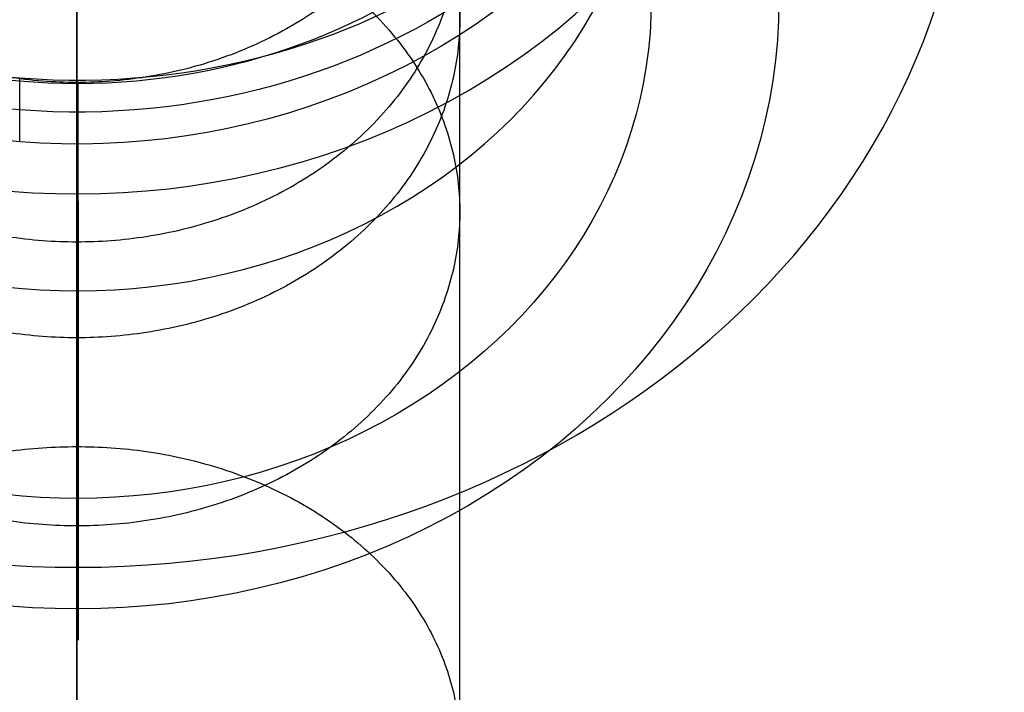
# Model space of a CAD drawing. Header units: millimetres. Extents: x -295 to 297, y -223 to 334.
# Tile 22 of 34: x -0.45 to 7.27, y 164.98 to 170.25. Entities that reach past the tile are written whole.
import ezdxf

# ---------------------------------------------------------------- set-up
doc = ezdxf.new("R2010")
doc.units = ezdxf.units.MM
doc.layers.add('Default', color=178, linetype='Continuous', true_color=0x000000)

msp = doc.modelspace()

# ---------------------------------------------------------------- linework, layer by layer
at = {"layer": 'Default'}
for p, q in [((-0.447991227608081, 169.2910178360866, -101.9047904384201), (-0.4479912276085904, 169.7917295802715, -102.7720486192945)), ((0.0071800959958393, 169.7487153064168, -101.6405386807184), (0.0087756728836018, 168.8826910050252, -102.1405380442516)), ((0.0071800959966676, 169.748715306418, -101.6405386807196), (0.0071800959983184, 166.4987153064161, -96.01137355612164)), ((0.0071800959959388, 166.4987153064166, -96.01137355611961), (0.0087756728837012, 165.632691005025, -96.51137291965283))]:
    msp.add_line(p, q, dxfattribs=at)
for centre, radius, start, end in [((0.0046097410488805, 224.0026614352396, -234.9999999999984), 100.9999999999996, 300.0000000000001, 246.374193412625), ((0.0046097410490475, 224.0026614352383, -234.9999999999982), 88.99999999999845, 300.0000000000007, 252.831758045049)]:
    msp.add_arc(centre, radius, start, end, dxfattribs=at)
at = {"layer": 'Default', "extrusion": (-1, 8.480038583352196e-16, -2.475404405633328e-16)}
msp.add_arc((-224.311742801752, -187.1464859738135), 100, 239.9999999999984, 329.9999999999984, dxfattribs=at)
at = {"layer": 'Default', "extrusion": (-1, -5.684341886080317e-14, 0)}
for radius, start in [(100, 239.9999999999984), (96.00000000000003, 239.9999999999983)]:
    msp.add_arc((-224.311742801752, -187.1464859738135), radius, start, 329.9999999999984, dxfattribs=at)
at = {"layer": 'Default', "extrusion": (1, -7.860520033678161e-16, 2.512589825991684e-16)}
msp.add_arc((224.311742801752, -187.1464859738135), 95.99999999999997, 210.0000000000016, 300.0000000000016, dxfattribs=at)
at = {"layer": 'Default', "extrusion": (5.618356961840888e-16, 0.5000000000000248, -0.8660254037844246)}
msp.add_arc((-7.702e-13, 100.6864246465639, 274.2294824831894), 100, 270, 0, dxfattribs=at)
at = {"layer": 'Default', "extrusion": (5.882255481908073e-16, 0.5000000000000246, -0.8660254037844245)}
msp.add_arc((-7.583e-13, 100.6864246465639, 274.2294824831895), 96.00000000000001, 270, 0, dxfattribs=at)
at = {"layer": 'Default', "extrusion": (6.662473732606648e-16, 0.5000000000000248, -0.8660254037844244)}
msp.add_arc((-7.233e-13, 100.6864246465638, 274.2294824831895), 95.99999999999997, 180, 270, dxfattribs=at)
at = {"layer": 'Default', "extrusion": (6.108676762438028e-16, 0.5000000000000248, -0.8660254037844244)}
msp.add_arc((-7.482e-13, 100.6864246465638, 274.2294824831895), 100, 180, 270, dxfattribs=at)
at = {"layer": 'Default', "extrusion": (-5.134781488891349e-16, -0.5000000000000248, 0.8660254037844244)}
for centre, radius, start, end in [((9.49e-13, 100.6864246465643, -189.6205839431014), 53.25295967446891, 174.9089331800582, 354.9089331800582), ((1.2981e-12, 100.6864246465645, -173.8990696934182), 5.048414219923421, 174.9089331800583, 354.9089331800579)]:
    msp.add_arc(centre, radius, start, end, dxfattribs=at)
at = {"layer": 'Default', "extrusion": (4.996003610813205e-16, 0.5000000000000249, -0.8660254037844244)}
msp.add_arc((-9.545e-13, 100.6864246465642, 188.7824435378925), 53.79841421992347, 185.0910668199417, 5.091066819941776, dxfattribs=at)
at = {"layer": 'Default', "extrusion": (1.503797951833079e-15, 0.5000000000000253, -0.866025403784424)}
msp.add_arc((-1.2309e-12, 100.6864246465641, 187.663034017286), 41.50000000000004, 270, 359.9999999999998, dxfattribs=at)
at = {"layer": 'Default', "extrusion": (-7.395399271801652e-17, 0.5000000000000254, -0.866025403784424)}
msp.add_arc((-1.0206e-12, 100.6864246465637, 187.6630340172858), 41.50000000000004, 180.0000000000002, 269.9999999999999, dxfattribs=at)
at = {"layer": 'Default', "extrusion": (-2.557953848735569e-13, -0.5000000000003, 0.8660254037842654)}
msp.add_arc((-9.15085e-11, 100.6864246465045, -185.934303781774), 41.50000000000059, 180.0000000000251, 2.51134e-11, dxfattribs=at)
at = {"layer": 'Default', "extrusion": (6.416350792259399e-16, 0.5000000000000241, -0.8660254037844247)}
msp.add_arc((-5.932e-13, 100.6864246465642, 184.2055735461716), 41.4999999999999, 180, 0, dxfattribs=at)
at = {"layer": 'Default', "extrusion": (-5.258016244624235e-13, 0.4999999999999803, -0.86602540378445)}
msp.add_arc((-1.83476e-10, 100.6864246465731, 173.3983579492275), 5.048414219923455, 185.0910668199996, 5.091066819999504, dxfattribs=at)
at = {"layer": 'Default', "extrusion": (5.134781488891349e-16, 0.5000000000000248, -0.8660254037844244)}
msp.add_arc((-1.049e-13, 100.6864246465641, 172.8976462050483), 5.048414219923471, 185.0910668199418, 5.091066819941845, dxfattribs=at)
at = {"layer": 'Default', "extrusion": (-6.615801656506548e-16, -0.5000000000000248, 0.8660254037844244)}
msp.add_arc((6.788e-13, 100.6864246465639, -172.8976462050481), 5.499999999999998, 180.0914198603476, 0.091419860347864, dxfattribs=at)
at = {"layer": 'Default', "extrusion": (-6.616885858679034e-16, -0.5000000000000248, 0.8660254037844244)}
msp.add_arc((6.787e-13, 100.6864246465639, -172.8976462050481), 4.499999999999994, 180.0914198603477, 0.0914198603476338, dxfattribs=at)
at = {"layer": 'Default', "extrusion": (-8.526512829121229e-14, -0.499999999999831, 0.8660254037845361)}
msp.add_arc((-2.79857e-11, 100.686424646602, -169.6476462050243), 7.000000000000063, 180.0914198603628, 0.0914198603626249, dxfattribs=at)
at = {"layer": 'Default', "extrusion": (1.278976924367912e-13, -0.5000000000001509, 0.8660254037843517)}
msp.add_arc((4.57365e-11, 100.6864246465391, -169.6476462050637), 4.500000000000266, 180.0914198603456, 0.0914198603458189, dxfattribs=at)
at = {"layer": 'Default', "extrusion": (7.221870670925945e-16, 0.5000000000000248, -0.8660254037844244)}
msp.add_arc((-7.619e-13, 100.6864246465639, 166.3976462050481), 5.5, 179.908580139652, 359.9085801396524, dxfattribs=at)
at = {"layer": 'Default', "extrusion": (6.614717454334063e-16, 0.5000000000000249, -0.8660254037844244)}
msp.add_arc((-7.826e-13, 100.6864246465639, 166.3976462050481), 4.499999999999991, 179.9085801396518, 359.9085801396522, dxfattribs=at)
at = {"layer": 'Default', "extrusion": (-0.9999987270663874, -0.001381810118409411, -0.0007977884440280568)}
msp.add_arc((-169.6571320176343, -97.94069991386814, -0.1606529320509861), 4.270833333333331, 280.4497504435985, 19.55031271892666, dxfattribs=at)
at = {"layer": 'Default'}
for points, knots in [([(-40.07163354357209, 132.3844606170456, -234.9999996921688), (-42.87612918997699, 133.61122372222, -234.9999982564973), (-48.36051156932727, 136.3170448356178, -234.9999954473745), (-56.16565885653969, 141.1003341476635, -234.9999914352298), (-63.50172867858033, 146.5759405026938, -234.9999876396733), (-68.04798558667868, 150.6663509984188, -234.9999852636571), (-72.3094302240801, 154.8706409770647, -234.9999830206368), (-76.2849570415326, 159.1534243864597, -234.9999809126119), (-81.65324884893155, 166.0590518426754, -234.999978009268), (-86.39883117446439, 173.4065459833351, -234.9999753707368), (-89.12860608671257, 178.5733039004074, -234.9999737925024), (-90.96156632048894, 182.4454595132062, -234.9999727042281), (-92.07365056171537, 184.9242080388, -234.9999720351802), (-94.09304536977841, 189.9654728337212, -234.9999707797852), (-95.3748874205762, 193.834185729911, -234.9999699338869), (-96.82647213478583, 198.8979986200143, -234.9999689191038), (-98.04290479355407, 203.849306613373, -234.9999680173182), (-98.87803372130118, 208.8789907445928, -234.9999672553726), (-99.80254241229, 216.1614928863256, -234.9999662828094), (-100.3229967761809, 225.7282026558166, -234.9999652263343), (-99.47386951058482, 235.2713578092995, -234.9999648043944), (-98.29305651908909, 242.5573892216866, -234.9999647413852), (-97.26651990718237, 247.6335395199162, -234.9999647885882), (-95.84970667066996, 252.6148778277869, -234.9999650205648), (-94.1891439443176, 257.6941822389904, -234.9999653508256), (-92.74488658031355, 261.5629348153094, -234.9999656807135), (-90.50543894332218, 266.5891546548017, -234.9999662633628), (-89.28234528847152, 269.0552458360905, -234.9999666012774), (-87.2802023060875, 272.8909360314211, -234.9999671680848), (-84.324559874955, 277.989206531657, -234.9999680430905), (-79.2457683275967, 285.2013448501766, -234.9999696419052), (-73.55236229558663, 291.9388638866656, -234.999971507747), (-69.36721814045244, 296.0876912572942, -234.9999729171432), (-64.91258162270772, 300.1285336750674, -234.9999744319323), (-60.19364284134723, 304.0287998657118, -234.9999760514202), (-52.62565210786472, 309.1966198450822, -234.9999786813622), (-44.61720158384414, 313.6514559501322, -234.9999814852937), (-39.01737779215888, 316.1258111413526, -234.9999834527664), (-33.38098668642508, 318.3122013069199, -234.9999854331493), (-27.7375913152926, 320.2153437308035, -234.9999874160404), (-19.07034534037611, 322.3011903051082, -234.9999904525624), (-10.25201229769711, 323.6084422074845, -234.9999935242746), (-4.306396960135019, 323.954163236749, -234.9999955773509), (0.075528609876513, 324.0124501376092, -234.9999970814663), (2.876715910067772, 323.9908202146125, -234.9999980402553), (8.469353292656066, 323.7125498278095, -234.9999999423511), (12.64515394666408, 323.2400961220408, -235.0000013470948), (18.0279084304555, 322.4006273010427, -235.0000031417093), (23.21814987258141, 321.3786985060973, -235.0000048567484), (28.31122591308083, 319.9491823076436, -235.0000065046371), (33.17935024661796, 318.3718545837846, -235.0000080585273), (37.82051459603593, 316.6754728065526, -235.0000095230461), (42.32351742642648, 314.640502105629, -235.0000108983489), (46.63717193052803, 312.4950823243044, -235.000012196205), (50.76223032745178, 310.2590334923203, -235.0000134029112), (54.72001565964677, 307.7387284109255, -235.0000145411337), (58.70719809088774, 304.997827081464, -235.0000156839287), (62.7050184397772, 302.0235469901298, -235.0000168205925), (66.46991537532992, 298.7594294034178, -235.0000178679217), (70.23746030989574, 295.2378169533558, -235.000018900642), (73.98147679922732, 291.4466377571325, -235.0000199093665), (77.4113403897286, 287.3690466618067, -235.0000207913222), (79.90717471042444, 284.1488687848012, -235.0000214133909), (81.58584054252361, 281.8857540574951, -235.0000218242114), (83.95698811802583, 278.3896491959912, -235.000022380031), (86.17844005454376, 274.7965667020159, -235.0000228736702), (87.55767219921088, 272.3394695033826, -235.0000231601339), (88.91428511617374, 269.7982423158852, -235.0000234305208), (90.24207619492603, 267.1730587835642, -235.0000236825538), (92.05730397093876, 263.1534662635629, -235.000023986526), (93.69357368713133, 259.0577530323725, -235.0000242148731), (94.66356383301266, 256.2804033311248, -235.0000243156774), (97.00945215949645, 249.0539470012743, -235.0000245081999), (99.68974862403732, 237.1544457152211, -235.0000243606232), (100.4257358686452, 219.017580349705, -235.0000227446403), (97.89710118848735, 201.0428160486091, -235.0000197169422), (94.05148169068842, 189.4672382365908, -235.0000167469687), (91.01442978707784, 182.5384109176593, -235.0000146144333), (89.80282480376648, 179.9290633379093, -235.0000137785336), (87.81943964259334, 176.0990625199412, -235.0000124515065), (85.67281847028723, 172.3581074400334, -235.0000110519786), (84.13473497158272, 169.9268566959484, -235.0000100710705), (81.82717049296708, 166.4478842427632, -235.000008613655), (78.61889039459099, 162.0170962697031, -235.0000066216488), (75.05876278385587, 157.8637299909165, -235.0000044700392), (71.44315208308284, 153.9802328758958, -235.0000023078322), (67.79902366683, 150.356891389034, -235.0000001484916), (63.88706525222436, 147.0244972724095, -234.9999978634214), (59.98860160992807, 143.9549256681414, -234.9999955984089), (56.12821653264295, 141.1336784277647, -234.9999933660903), (52.07582224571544, 138.5959424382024, -234.9999910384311), (50.00460974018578, 137.4001210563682, -234.9999898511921)], [-5.347238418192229, -5.347238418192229, -5.347238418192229, -5.347238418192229, -5.255671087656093, -5.164103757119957, -5.072536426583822, -4.980969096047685, -4.980969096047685, -4.893464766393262, -4.80596043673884, -4.718456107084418, -4.630951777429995, -4.630951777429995, -4.590304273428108, -4.549656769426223, -4.468361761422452, -4.468361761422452, -4.39207962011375, -4.315797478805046, -4.315797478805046, -4.172486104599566, -4.029174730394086, -4.029174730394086, -3.951691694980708, -3.874208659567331, -3.874208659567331, -3.791838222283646, -3.750653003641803, -3.709467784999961, -3.709467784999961, -3.621223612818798, -3.532979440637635, -3.444735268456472, -3.356491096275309, -3.356491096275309, -3.264825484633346, -3.173159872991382, -3.08149426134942, -2.989828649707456, -2.989828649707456, -2.900649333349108, -2.811470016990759, -2.722290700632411, -2.633111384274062, -2.633111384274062, -2.591200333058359, -2.549289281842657, -2.465467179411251, -2.465467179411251, -2.386325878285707, -2.307184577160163, -2.307184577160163, -2.233250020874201, -2.15931546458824, -2.15931546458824, -2.089135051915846, -2.018954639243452, -2.018954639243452, -1.944401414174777, -1.869848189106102, -1.869848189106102, -1.790133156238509, -1.710418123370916, -1.710418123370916, -1.668260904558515, -1.626103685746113, -1.583946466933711, -1.54178924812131, -1.54178924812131, -1.497775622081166, -1.453761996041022, -1.409748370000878, -1.365734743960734, -1.365734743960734, -1.182475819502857, -0.9992168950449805, -0.8159579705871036, -0.6326990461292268, -0.6326990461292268, -0.5896566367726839, -0.5466142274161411, -0.5035718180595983, -0.4605294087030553, -0.4605294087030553, -0.3786919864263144, -0.2968545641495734, -0.2968545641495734, -0.2199693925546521, -0.1430842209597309, -0.1430842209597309, -0.0715421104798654, 0, 0, 0, 0]), ([(45.00460974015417, 146.0603750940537, -234.9999895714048), (46.90610405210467, 147.1582087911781, -234.9999908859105), (50.62470426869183, 149.4906463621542, -234.9999934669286), (54.16312922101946, 152.0883000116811, -234.999995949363), (57.73627869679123, 154.9184004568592, -234.9999984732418), (61.32067104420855, 157.9946775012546, -235.0000010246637), (64.65241975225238, 161.3429358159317, -235.000003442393), (67.10334132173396, 164.0081308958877, -235.0000052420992), (68.76703987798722, 165.8952527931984, -235.0000064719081), (71.14051023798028, 168.8263662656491, -235.0000082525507), (73.3891540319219, 171.8543009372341, -235.0000099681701), (74.80315473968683, 173.9351002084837, -235.0000110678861), (76.20936810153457, 176.1008037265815, -235.0000121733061), (77.60148249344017, 178.3520969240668, -235.0000132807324), (79.53775730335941, 181.8158464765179, -235.0000148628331), (81.31950822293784, 185.3615694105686, -235.0000163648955), (82.40266375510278, 187.7767331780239, -235.0000173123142), (85.10431760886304, 194.1760523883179, -235.0000197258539), (88.46844017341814, 204.8506670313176, -235.0000230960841), (90.47580516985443, 221.3800545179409, -235.0000265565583), (89.4293276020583, 237.9978950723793, -235.0000284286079), (86.68922649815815, 248.8495247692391, -235.000028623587), (84.35686882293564, 255.4112479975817, -235.0000284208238), (83.4021263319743, 257.9179316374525, -235.0000283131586), (81.80442807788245, 261.6082218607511, -235.0000280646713), (80.04356118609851, 265.2234997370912, -235.0000277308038), (78.76247903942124, 267.5801558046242, -235.0000274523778), (76.82208948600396, 270.9668614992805, -235.00002700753), (74.08827032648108, 275.2984934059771, -235.0000263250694), (70.99563582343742, 279.3816801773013, -235.0000254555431), (67.82509400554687, 283.2158985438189, -235.0000245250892), (64.60257618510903, 286.8082960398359, -235.0000235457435), (61.10225195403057, 290.1305950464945, -235.000022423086), (57.59329085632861, 293.202410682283, -235.0000212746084), (54.10013228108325, 296.0362010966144, -235.000020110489), (50.40480917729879, 298.6007917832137, -235.0000188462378), (46.69168644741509, 300.9765204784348, -235.0000175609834), (42.9749939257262, 303.1702161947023, -235.0000162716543), (39.11042204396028, 305.0914612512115, -235.0000148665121), (35.04036683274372, 306.9353524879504, -235.000013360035), (30.76324445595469, 308.6778333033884, -235.0000117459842), (26.36494713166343, 310.0867359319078, -235.0000100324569), (22.95011570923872, 311.0372998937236, -235.000008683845), (20.55897148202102, 311.6501602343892, -235.0000077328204), (16.93949906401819, 312.4208310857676, -235.0000062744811), (13.29141730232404, 313.0421292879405, -235.0000047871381), (10.84304228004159, 313.3561860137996, -235.00000377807), (8.318457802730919, 313.627335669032, -235.0000027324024), (5.719823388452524, 313.8493745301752, -235.0000016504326), (1.81325717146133, 314.012800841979, -235.0000000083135), (-2.096732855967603, 314.0064256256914, -234.9999983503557), (-4.702175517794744, 313.8889920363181, -234.9999972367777), (-11.60411054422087, 313.4270322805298, -234.9999942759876), (-22.63298536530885, 311.6375417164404, -234.9999894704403), (-38.27576475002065, 306.016154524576, -234.9999825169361), (-52.63071386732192, 297.6358683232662, -234.9999760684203), (-61.0854923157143, 290.3313041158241, -234.9999722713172), (-66.8137240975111, 284.3551037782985, -234.9999697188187), (-70.32304465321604, 280.3515795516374, -234.9999681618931), (-75.0254473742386, 273.9188442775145, -234.9999661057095), (-79.14167070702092, 267.096135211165, -234.9999643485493), (-81.47829749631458, 262.3124398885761, -234.9999633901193), (-83.03122041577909, 258.7383432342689, -234.9999627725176), (-83.96592435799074, 256.4602278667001, -234.9999624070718), (-85.64600271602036, 251.833728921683, -234.9999617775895), (-86.69115667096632, 248.2907597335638, -234.9999614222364), (-87.85098770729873, 243.6673238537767, -234.9999610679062), (-88.56216455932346, 240.2873888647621, -234.9999608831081), (-89.24949619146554, 235.7362778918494, -234.9999607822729), (-89.50579476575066, 233.4479760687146, -234.9999607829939), (-89.81574052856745, 230.1008099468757, -234.9999608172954), (-90.06051728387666, 225.6923667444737, -234.9999609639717), (-89.94170558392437, 219.0814291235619, -234.9999614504), (-89.3385584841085, 212.496991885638, -234.9999621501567), (-88.61428500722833, 208.1415674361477, -234.9999627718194), (-87.92934779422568, 204.7911280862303, -234.9999633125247), (-87.39711998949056, 202.4313066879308, -234.9999637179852), (-86.14409162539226, 197.7609461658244, -234.9999646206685), (-84.99390428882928, 194.3191939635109, -234.9999654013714), (-83.22377095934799, 189.6569799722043, -234.9999665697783), (-81.19814115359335, 184.940562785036, -234.9999678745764), (-78.7775554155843, 180.4141347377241, -234.9999693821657), (-76.079491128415, 175.8498850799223, -234.9999710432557), (-73.08748268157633, 171.2783438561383, -234.9999728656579), (-68.0072854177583, 164.8702566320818, -234.9999759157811), (-62.36754047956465, 158.9486657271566, -234.9999792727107), (-58.25625927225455, 155.350265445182, -234.9999817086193), (-53.92077124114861, 151.8919578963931, -234.9999842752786), (-49.37161287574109, 148.6000626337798, -234.999986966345), (-40.00491351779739, 143.0729966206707, -234.9999925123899), (-32.54416727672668, 139.9281019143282, -234.9999969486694), (-27.51002478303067, 138.3116779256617, -234.9999999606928)], [0, 0, 0, 0, 0.0728825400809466, 0.1457650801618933, 0.1457650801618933, 0.2241858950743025, 0.3026067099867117, 0.3026067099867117, 0.3443749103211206, 0.3861431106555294, 0.4279113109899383, 0.4696795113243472, 0.4696795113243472, 0.5136244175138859, 0.5575693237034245, 0.6015142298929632, 0.6454591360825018, 0.6454591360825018, 0.8320860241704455, 1.018712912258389, 1.205339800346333, 1.391966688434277, 1.391966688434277, 1.436499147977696, 1.481031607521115, 1.525564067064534, 1.570096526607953, 1.570096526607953, 1.655126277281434, 1.740156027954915, 1.740156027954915, 1.820275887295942, 1.90039574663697, 1.90039574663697, 1.975077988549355, 2.04976023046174, 2.04976023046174, 2.121400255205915, 2.193040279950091, 2.193040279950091, 2.269719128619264, 2.346397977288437, 2.346397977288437, 2.387380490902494, 2.42836300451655, 2.469345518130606, 2.510328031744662, 2.510328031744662, 2.553628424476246, 2.596928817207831, 2.640229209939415, 2.683529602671, 2.683529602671, 2.869842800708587, 3.056155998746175, 3.242469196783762, 3.42878239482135, 3.42878239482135, 3.517252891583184, 3.605723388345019, 3.694193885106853, 3.782664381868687, 3.782664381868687, 3.823546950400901, 3.864429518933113, 3.946194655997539, 3.946194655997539, 4.022654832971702, 4.060884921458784, 4.099115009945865, 4.099115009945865, 4.172465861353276, 4.245816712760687, 4.319167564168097, 4.392518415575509, 4.392518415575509, 4.432682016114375, 4.472845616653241, 4.553172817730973, 4.553172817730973, 4.638381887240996, 4.723590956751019, 4.723590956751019, 4.81437838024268, 4.905165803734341, 4.995953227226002, 5.086740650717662, 5.086740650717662, 5.180041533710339, 5.273342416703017, 5.448937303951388, 5.448937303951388, 5.448937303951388, 5.448937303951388]), ([(1.008e-12, 141.5933980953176, -130.9532884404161), (-1.480433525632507, 141.5933980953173, -130.9532884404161), (-2.960935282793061, 141.6588407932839, -130.9155123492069), (-5.906451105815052, 141.9199568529, -130.7647585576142), (-7.371456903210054, 142.1156274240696, -130.6517832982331), (-10.27059165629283, 142.6350789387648, -130.3518672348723), (-11.70471316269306, 142.958854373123, -130.1649312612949), (-14.52718014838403, 143.7310543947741, -129.7191054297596), (-15.91681527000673, 144.179978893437, -129.4599210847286), (-18.63416468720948, 145.1970559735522, -128.8727226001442), (-19.95917303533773, 145.7644198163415, -128.5451682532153), (-22.5278947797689, 147.0078729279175, -127.8272594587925), (-23.7716079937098, 147.6839521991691, -127.436914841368), (-26.16866650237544, 149.1372712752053, -126.5978258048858), (-27.32201333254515, 149.914499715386, -126.149089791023), (-28.97810763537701, 151.1506899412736, -125.4353787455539), (-29.51782474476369, 151.5744805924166, -125.190705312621), (-30.57168117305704, 152.4446461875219, -124.6883177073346), (-31.08619617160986, 152.8914107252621, -124.4303777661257), (-32.57910124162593, 154.2540808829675, -123.6436414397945), (-33.51370387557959, 155.197496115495, -123.0989620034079), (-35.26266166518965, 157.1479230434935, -121.9728810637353), (-36.07811823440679, 158.156505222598, -121.3905733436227), (-37.58143363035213, 160.2213049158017, -120.198463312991), (-38.26902789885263, 161.2767434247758, -119.5891085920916), (-39.51756495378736, 163.4255821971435, -118.3484744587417), (-40.07890033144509, 164.5198752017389, -117.7166802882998), (-41.07384167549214, 166.7344661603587, -116.4380868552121), (-41.50730676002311, 167.8539674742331, -115.7917449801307), (-42.24880107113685, 170.1113009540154, -114.4884727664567), (-42.55686521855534, 171.2492795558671, -113.8314573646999), (-43.04906727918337, 173.5370538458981, -112.5106100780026), (-43.23313448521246, 174.6864959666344, -111.8469797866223), (-43.47839492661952, 176.9906021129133, -110.5167039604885), (-43.53958910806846, 178.1452765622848, -109.8500515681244), (-43.5395891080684, 180.4542743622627, -108.5169510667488), (-43.47839765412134, 181.6089237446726, -107.8503147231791), (-43.23314816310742, 183.9129783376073, -106.520067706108), (-43.04908918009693, 185.0623946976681, -105.8564514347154), (-42.55690916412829, 187.3501191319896, -104.5356333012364), (-42.24885880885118, 188.4880759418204, -103.8786367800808), (-41.50739781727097, 190.7453616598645, -102.5753923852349), (-41.07395225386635, 191.864837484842, -101.9290602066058), (-40.07906644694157, 194.0793589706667, -100.6505043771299), (-39.51776941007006, 195.1736115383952, -100.0187411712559), (-38.26932030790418, 197.3223681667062, -98.77815744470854), (-37.58177562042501, 198.3777645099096, -98.16882109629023), (-36.07857081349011, 200.4424883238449, -96.97674961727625), (-35.26317358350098, 201.4510408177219, -96.39446408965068), (-33.51434475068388, 203.40141207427, -95.26841814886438), (-32.57981166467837, 204.3448011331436, -94.72375062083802), (-31.08704366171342, 205.7074162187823, -93.93704277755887), (-30.57259326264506, 206.1541505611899, -93.67912090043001), (-29.51886758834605, 207.0242598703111, -93.17676032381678), (-28.97921797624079, 207.4480240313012, -92.93209775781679), (-27.32333207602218, 208.6841448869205, -92.21841933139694), (-26.17013207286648, 209.4613418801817, -91.76970739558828), (-23.77338034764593, 210.9146282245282, -90.93066700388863), (-22.52982709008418, 211.5907046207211, -90.54034418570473), (-19.96143538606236, 212.8341598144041, -89.82243581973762), (-18.6365971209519, 213.4015251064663, -89.4948540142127), (-15.91924938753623, 214.4187738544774, -88.90753389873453), (-14.52941713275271, 214.8678386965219, -88.64826387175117), (-11.70654227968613, 215.6402784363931, -88.20229151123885), (-10.27220600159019, 215.9641600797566, -88.01530249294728), (-7.372626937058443, 216.4837858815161, -87.7153069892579), (-5.907391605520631, 216.6795230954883, -87.60230286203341), (-2.961409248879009, 216.9407211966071, -87.45149843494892), (-1.480670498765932, 217.0061785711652, -87.41369933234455), (1.0364e-12, 217.0061785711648, -87.41369933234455)], [-136.7836532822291, -136.7836532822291, -136.7836532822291, -136.7836532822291, -132.5089161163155, -132.5089161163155, -128.2341789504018, -128.2341789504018, -123.9594417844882, -123.9594417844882, -119.6847046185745, -119.6847046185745, -115.3973644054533, -115.3973644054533, -111.1100241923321, -111.1100241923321, -106.8226839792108, -106.8226839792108, -104.6790138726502, -104.6790138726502, -102.5353437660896, -102.5353437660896, -98.26590815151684, -98.26590815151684, -93.99647253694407, -93.99647253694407, -89.7270369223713, -89.7270369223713, -85.45760130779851, -85.45760130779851, -81.19115764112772, -81.19115764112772, -76.92471397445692, -76.92471397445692, -72.65827030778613, -72.65827030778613, -68.39182664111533, -68.39182664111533, -64.1254781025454, -64.1254781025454, -59.85912956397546, -59.85912956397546, -55.59278102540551, -55.59278102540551, -51.32643248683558, -51.32643248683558, -47.05718271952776, -47.05718271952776, -42.78793295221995, -42.78793295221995, -38.51868318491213, -38.51868318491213, -34.24943341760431, -34.24943341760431, -32.10596495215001, -32.10596495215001, -29.96249648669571, -29.96249648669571, -25.67555955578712, -25.67555955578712, -21.38862262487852, -21.38862262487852, -17.10168569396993, -17.10168569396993, -12.82626427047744, -12.82626427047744, -8.550842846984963, -8.550842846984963, -4.275421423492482, -4.275421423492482, 0, 0, 0, 0]), ([(1.0364e-12, 217.0061785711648, -87.41369933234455), (1.480433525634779, 217.0061785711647, -87.41369933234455), (2.96093528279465, 216.9407421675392, -87.45148632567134), (5.906451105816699, 216.6796275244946, -87.60224257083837), (7.371456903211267, 216.4839527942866, -87.71521062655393), (10.27059165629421, 215.9644921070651, -88.0151108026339), (11.70471316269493, 215.6407130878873, -88.20204056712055), (14.52718014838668, 214.868516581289, -88.64787248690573), (15.9168152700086, 214.4195941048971, -88.90706033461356), (18.63416468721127, 213.4025267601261, -89.49427568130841), (19.9591730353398, 212.8351744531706, -89.82185000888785), (22.52789477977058, 211.591720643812, -90.53975759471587), (23.7716079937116, 210.9156326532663, -90.93008710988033), (26.16866650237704, 209.4623006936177, -91.76915383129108), (27.32201333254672, 208.685069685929, -92.21788539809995), (28.97810763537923, 207.4488826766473, -92.93160201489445), (29.51782474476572, 207.0250939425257, -93.1762787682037), (30.57168117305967, 206.1549307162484, -93.67867047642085), (31.08619617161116, 205.7081659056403, -93.93660994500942), (32.57910124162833, 204.3454971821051, -94.72334875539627), (33.51370387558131, 203.4020833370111, -95.2680305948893), (35.26266166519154, 201.4516551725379, -96.39410939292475), (36.07811823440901, 200.4430708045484, -96.97641332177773), (37.58143363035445, 198.3782733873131, -98.16852729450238), (38.26902789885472, 197.3228374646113, -98.77788649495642), (39.51756495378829, 195.1739974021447, -100.0185183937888), (40.07890033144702, 194.0797010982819, -100.6503068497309), (41.07384167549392, 191.8651112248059, -101.9289021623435), (41.5073067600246, 190.7456120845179, -102.5752478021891), (42.24880107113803, 188.4882784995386, -103.8785198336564), (42.55686521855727, 187.3502971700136, -104.5355305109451), (43.04906727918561, 185.0625227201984, -105.8563775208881), (43.23313448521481, 183.913080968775, -106.5200084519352), (43.47839492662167, 181.6089752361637, -107.8502849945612), (43.53958910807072, 180.4543001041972, -108.5169362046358), (43.53958910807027, 178.1453023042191, -109.8500367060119), (43.47839765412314, 176.9906536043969, -110.5166742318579), (43.23314816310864, 174.6865985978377, -111.84692053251), (43.0490891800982, 173.5371818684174, -112.5105361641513), (42.5569091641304, 171.2494575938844, -113.8313545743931), (42.2488588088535, 170.1115035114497, -114.4883558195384), (41.50739781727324, 167.8542178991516, -115.7916003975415), (41.07395225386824, 166.7347399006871, -116.4379288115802), (40.07906644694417, 164.5202173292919, -117.716482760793), (39.51776941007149, 163.4259680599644, -118.3482516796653), (38.26932030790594, 161.2772127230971, -119.5888376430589), (37.58177562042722, 160.2218137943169, -120.1981695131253), (36.0785708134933, 158.1570877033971, -121.3902370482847), (35.26317358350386, 157.1485373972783, -121.9725263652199), (33.51434475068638, 155.198167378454, -123.0985744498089), (32.57981166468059, 154.2547769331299, -123.6432395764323), (31.08704366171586, 152.8921604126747, -124.4299449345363), (30.57259326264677, 152.4454263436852, -124.6878672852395), (29.51886758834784, 151.5753146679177, -125.1902237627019), (28.979217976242, 151.151548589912, -125.4348830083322), (27.32333207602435, 149.9154245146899, -126.1485558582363), (26.17013207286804, 149.1382300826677, -126.5972722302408), (23.77338034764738, 147.6849566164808, -127.4363349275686), (22.52982709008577, 147.0088889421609, -127.8266728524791), (19.96143538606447, 145.7654344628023, -128.5445824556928), (18.63659712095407, 145.1980576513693, -128.8721443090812), (15.91924938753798, 144.1807991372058, -129.459447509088), (14.5294171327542, 143.7317322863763, -129.7187140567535), (11.70654227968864, 142.9592890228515, -130.1646803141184), (10.27220600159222, 142.6354109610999, -130.3516755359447), (7.372626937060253, 142.1157943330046, -130.6516869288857), (5.907391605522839, 141.9200612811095, -130.7646982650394), (2.961409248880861, 141.6588617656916, -130.9155002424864), (1.480670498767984, 141.5933980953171, -130.9532884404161), (1.008e-12, 141.5933980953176, -130.9532884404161)], [-136.7836532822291, -136.7836532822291, -136.7836532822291, -136.7836532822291, -132.5089161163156, -132.5089161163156, -128.2341789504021, -128.2341789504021, -123.9594417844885, -123.9594417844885, -119.684704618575, -119.684704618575, -115.3973644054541, -115.3973644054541, -111.1100241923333, -111.1100241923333, -106.8226839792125, -106.8226839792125, -104.6790138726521, -104.6790138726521, -102.5353437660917, -102.5353437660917, -98.2659081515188, -98.2659081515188, -93.99647253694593, -93.99647253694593, -89.72703692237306, -89.72703692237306, -85.4576013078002, -85.4576013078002, -81.19115764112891, -81.19115764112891, -76.9247139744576, -76.9247139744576, -72.6582703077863, -72.6582703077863, -68.391826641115, -68.391826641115, -64.12547810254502, -64.12547810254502, -59.85912956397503, -59.85912956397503, -55.59278102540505, -55.59278102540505, -51.32643248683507, -51.32643248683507, -47.05718271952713, -47.05718271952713, -42.78793295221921, -42.78793295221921, -38.51868318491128, -38.51868318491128, -34.24943341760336, -34.24943341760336, -32.10596495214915, -32.10596495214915, -29.96249648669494, -29.96249648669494, -25.67555955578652, -25.67555955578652, -21.3886226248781, -21.3886226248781, -17.10168569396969, -17.10168569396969, -12.82626427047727, -12.82626427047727, -8.550842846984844, -8.550842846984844, -4.275421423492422, -4.275421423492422, 0, 0, 0, 0])]:
    msp.add_open_spline(points, degree=3, knots=knots, dxfattribs=at)
for points, weights, knots in [([(47.50397820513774, 141.731341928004, -230.0000001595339), (190.0020835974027, 224.0026614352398, -230.0000001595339), (47.50397820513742, 306.2739809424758, -230.0000001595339), (-94.99412718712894, 388.54530044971, -230.0000001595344), (-94.99412718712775, 224.0026614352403, -230.0000001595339), (-94.99412718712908, 158.3214390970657, -230.0000001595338), (-33.54523286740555, 135.1253973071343, -230.0000001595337)], [1, 0.5, 1, 0.5, 1, 0.7147071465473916, 0.7549823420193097], [0, 0, 0, 329.8132134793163, 329.8132134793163, 659.6264269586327, 659.6264269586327, 847.8131325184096, 847.8131325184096, 847.8131325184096]), ([(47.50385189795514, 141.7315606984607, -229.0000001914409), (190.0015783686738, 224.0026614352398, -229.0000001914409), (47.50385189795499, 306.2737621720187, -229.0000001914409), (-94.99387457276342, 388.5448629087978, -229.0000001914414), (-94.99387457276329, 224.0026614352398, -229.0000001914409), (-94.99387457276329, 158.3228799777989, -229.0000001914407), (-33.5467466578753, 135.1262387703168, -229.0000001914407)], [1, 0.5, 1, 0.5, 1, 0.7147110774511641, 0.7549812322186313], [0, 0, 0, 0.373789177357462, 0.373789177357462, 0.747578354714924, 0.747578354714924, 0.960854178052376, 0.960854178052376, 0.960854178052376]), ([(47.50308276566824, 141.7328928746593, -239.9999990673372), (189.9985018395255, 224.0026614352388, -239.9999990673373), (47.50308276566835, 306.2724299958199, -239.9999990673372), (-94.99233630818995, 388.5421985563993, -239.9999990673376), (-94.99233630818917, 224.0026614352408, -239.9999990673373), (-94.99233630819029, 158.3215068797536, -239.9999990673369), (-33.54311869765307, 135.1265134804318, -239.9999990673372)], [1, 0.5, 1, 0.5, 1, 0.7147035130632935, 0.7549833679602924], [0, 0, 0, 329.8132803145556, 329.8132803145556, 659.6265606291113, 659.6265606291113, 847.8157010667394, 847.8157010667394, 847.8157010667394]), ([(47.50277737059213, 141.7334218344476, -240.9999988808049), (189.997280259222, 224.0026614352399, -240.9999988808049), (47.50277737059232, 306.271901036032, -240.9999988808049), (-94.99172551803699, 388.5411406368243, -240.9999988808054), (-94.9917255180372, 224.0026614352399, -240.9999988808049), (-94.99172551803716, 158.3230133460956, -240.9999988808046), (-33.54427551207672, 135.1276030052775, -240.999998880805)], [1, 0.5, 1, 0.5, 1, 0.7147068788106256, 0.7549824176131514], [0, 0, 0, 0.373789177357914, 0.373789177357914, 0.747578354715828, 0.747578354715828, 0.9608573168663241, 0.9608573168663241, 0.9608573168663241])]:
    msp.add_rational_spline(points, weights, degree=2, knots=knots, dxfattribs=at)
at = {"layer": 'Default', "extrusion": (1, 1.890255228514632e-15, -8.338515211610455e-15)}
msp.add_open_spline([(1.447e-13, 10.70732175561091, -184.5071722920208), (1.305e-13, 11.29187227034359, -184.5477244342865), (1.003e-13, 12.43050544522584, -184.6058937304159), (5.68e-14, 14.15824357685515, -184.6284516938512), (1.77e-14, 16.01099239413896, -184.5997558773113), (-1.25e-14, 17.84810901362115, -184.5459799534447), (-3.65e-14, 19.98479498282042, -184.4852711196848), (-5.78e-14, 22.32120740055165, -184.4202229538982), (-7.73e-14, 25.08997076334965, -184.2667791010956), (-8.8e-14, 28.03067232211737, -183.9717571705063), (-9.51e-14, 31.13484900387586, -183.4700032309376), (-9.51e-14, 34.36559331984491, -182.6925084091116), (-8.62e-14, 37.66937268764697, -181.5690454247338), (-7.2e-14, 40.9781198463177, -180.0373066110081), (-4.71e-14, 44.24571166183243, -178.0253826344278), (-1.87e-14, 47.21126130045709, -175.6325412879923), (1.33e-14, 49.93531797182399, -172.8385289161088), (5.59e-14, 52.48316643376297, -169.7046929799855), (1.021e-13, 54.96312546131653, -166.1472070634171), (1.447e-13, 57.34807682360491, -162.2645835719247), (1.98e-13, 59.66995863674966, -158.0614365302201), (2.584e-13, 61.95288769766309, -153.5300972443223), (3.152e-13, 64.19728938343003, -148.7103189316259), (3.969e-13, 67.12992046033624, -141.9869162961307), (4.964e-13, 70.61979984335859, -133.3274182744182), (6.243e-13, 74.61671799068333, -122.8454162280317), (7.167e-13, 77.89755910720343, -114.1781078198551), (7.806e-13, 80.53157529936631, -107.4570938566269), (8.233e-13, 82.47957342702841, -102.6727394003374), (8.659e-13, 84.43535518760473, -98.12313957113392), (8.943e-13, 86.63398592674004, -93.36138311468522), (9.441e-13, 89.03286889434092, -88.71531343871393), (9.583e-13, 91.70011736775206, -84.26521514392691), (9.796e-13, 94.32230235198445, -80.4916357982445), (9.725e-13, 97.06296507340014, -77.1354518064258), (9.796e-13, 99.91933068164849, -74.19174464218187), (9.654e-13, 102.900901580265, -71.63345798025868), (9.725e-13, 106.0078976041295, -69.43455096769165), (9.512e-13, 108.6938880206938, -67.87796365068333), (9.37e-13, 110.8768489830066, -66.78823816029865), (9.37e-13, 113.0354916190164, -65.81364599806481), (9.299e-13, 115.7449015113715, -64.75283245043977), (9.228e-13, 119.0778410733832, -63.69039976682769), (9.156e-13, 122.505979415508, -62.85816023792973), (9.156e-13, 127.2214077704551, -62.08679454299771), (9.156e-13, 132.0835058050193, -61.90484520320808), (9.228e-13, 136.9722382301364, -62.45036721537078), (9.228e-13, 140.6273543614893, -63.256371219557), (9.299e-13, 143.6234369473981, -64.27770971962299), (9.512e-13, 146.0338248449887, -65.34068743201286), (9.796e-13, 148.5673328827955, -66.65208120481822), (9.796e-13, 151.6588224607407, -68.6196876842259), (1.008e-12, 155.150875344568, -71.32770497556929), (1.0364e-12, 158.4373430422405, -74.29185035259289), (1.0506e-12, 162.4545868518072, -78.38092397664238), (1.0364e-12, 166.7572303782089, -83.44115316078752), (1.008e-12, 170.3732180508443, -88.3220864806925), (9.654e-13, 172.5120586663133, -91.4552451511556), (9.228e-13, 173.7453783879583, -93.33056815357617), (8.375e-13, 174.8539296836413, -95.09784933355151), (7.522e-13, 176.0203454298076, -97.11978851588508), (6.385e-13, 177.055876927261, -99.0696033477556), (5.391e-13, 177.6975074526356, -100.343034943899), (5.248e-13, 178.0221539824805, -100.9901333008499)], degree=3, knots=[0, 0, 0, 0, 1.863939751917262, 3.650830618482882, 5.505783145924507, 7.612479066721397, 9.21394241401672, 11.86132976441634, 14.75365442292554, 17.86400946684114, 21.19962314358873, 24.79584696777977, 28.57762514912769, 32.54788514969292, 36.73189302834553, 41.17882487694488, 45.07374902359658, 49.40701945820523, 54.00011867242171, 58.66228076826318, 63.53355926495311, 68.77861260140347, 74.18857589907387, 79.7278620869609, 91.04153513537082, 102.4008310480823, 113.4750341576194, 118.8012794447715, 123.9323268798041, 128.8284849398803, 133.4518795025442, 139.3546545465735, 144.0331602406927, 148.4157726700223, 152.4776775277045, 156.2855669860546, 159.9073361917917, 163.4099985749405, 166.8572129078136, 168.5511387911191, 170.2450646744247, 173.5230944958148, 176.801124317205, 180.1226387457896, 183.4441531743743, 190.16812285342, 193.5673602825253, 196.949218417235, 200.3990055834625, 202.1917784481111, 204.1336719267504, 208.2036346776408, 212.3893804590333, 216.6367162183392, 220.8764332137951, 228.940169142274, 235.9705638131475, 238.6516894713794, 240.058372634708, 242.5181438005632, 244.6605072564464, 246.7104107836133, 248.8672730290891, 248.8672730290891, 248.8672730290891, 248.8672730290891], dxfattribs=at)
at = {"layer": 'Default', "extrusion": (1, 2.415771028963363e-15, -8.977757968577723e-15)}
msp.add_open_spline([(3.000000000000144, 10.50000000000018, -187.5000000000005), (3.000000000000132, 11.11950593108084, -187.5429949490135), (3.000000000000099, 12.33558810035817, -187.6051516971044), (3.000000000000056, 14.17063336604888, -187.6288368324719), (3.000000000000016, 16.08675144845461, -187.5988633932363), (2.999999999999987, 17.94058675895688, -187.5445583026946), (2.999999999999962, 20.05825184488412, -187.4843578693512), (2.99999999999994, 22.4372179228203, -187.4183095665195), (2.999999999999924, 25.31698107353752, -187.2591958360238), (2.999999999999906, 28.41527239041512, -186.9488169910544), (2.999999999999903, 31.72177744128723, -186.4149666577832), (2.999999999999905, 35.19717111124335, -185.5793081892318), (2.999999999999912, 38.78281904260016, -184.3608651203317), (2.999999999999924, 42.39969429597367, -182.6870029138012), (2.999999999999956, 45.98331681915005, -180.481242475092), (2.999999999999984, 49.23957107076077, -177.8525313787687), (3.000000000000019, 52.19092941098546, -174.8228147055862), (3.000000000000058, 54.88818819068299, -171.5022083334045), (3.000000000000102, 57.47885766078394, -167.7846250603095), (3.000000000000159, 59.94408043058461, -163.7702171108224), (3.000000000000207, 62.32630148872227, -159.4571890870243), (3.000000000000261, 64.65490597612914, -154.8346604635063), (3.000000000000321, 66.93386793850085, -149.9403283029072), (3.0000000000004, 69.90085308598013, -143.1377686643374), (3.000000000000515, 73.41595330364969, -134.4147964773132), (3.000000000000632, 77.42396523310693, -123.9033537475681), (3.000000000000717, 80.69975963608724, -115.2495856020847), (3.000000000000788, 83.31868574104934, -108.5672798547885), (3.000000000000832, 85.24877271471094, -103.8271382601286), (3.000000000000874, 87.17778041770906, -99.34012937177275), (3.000000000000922, 89.33339474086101, -94.67240212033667), (3.000000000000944, 91.6602424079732, -90.16759644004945), (3.000000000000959, 94.22639330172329, -85.88735648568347), (3.000000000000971, 96.72509496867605, -82.29291673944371), (3.000000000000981, 99.31089703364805, -79.12764412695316), (3.000000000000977, 101.981308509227, -76.37656895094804), (3.00000000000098, 104.7505359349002, -74.00098740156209), (3.000000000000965, 107.6294716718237, -71.96346509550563), (3.000000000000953, 110.1248809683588, -70.51694761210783), (3.000000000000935, 112.1640929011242, -69.49888267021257), (3.000000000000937, 114.1886807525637, -68.5845959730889), (3.000000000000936, 116.7515710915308, -67.58104953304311), (3.000000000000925, 119.8899935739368, -66.58097197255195), (3.000000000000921, 123.1057238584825, -65.80053535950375), (3.000000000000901, 127.5062293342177, -65.08118564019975), (3.000000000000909, 132.0030900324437, -64.91534134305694), (3.000000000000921, 136.4839131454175, -65.41607954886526), (3.000000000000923, 139.8183373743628, -66.15169079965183), (3.000000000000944, 142.5444005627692, -67.08114272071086), (3.000000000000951, 144.7363808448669, -68.04777609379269), (3.000000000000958, 147.0479920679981, -69.24382582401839), (3.000000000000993, 149.9208949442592, -71.07012949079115), (3.000000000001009, 153.217568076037, -73.62524385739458), (3.000000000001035, 156.35656900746, -76.45544792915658), (3.000000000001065, 160.225191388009, -80.39238475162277), (3.000000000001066, 164.4040508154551, -85.30540245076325), (3.000000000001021, 167.932852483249, -90.06829035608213), (3.000000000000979, 170.0221806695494, -93.12900107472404), (3.000000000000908, 171.2214426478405, -94.95260001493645), (3.000000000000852, 172.2857303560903, -96.64984127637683), (3.000000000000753, 173.3939402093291, -98.57093010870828), (3.000000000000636, 174.3869032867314, -100.4400041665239), (3.000000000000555, 175.0180053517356, -101.6921717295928), (3.00000000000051, 175.3405017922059, -102.3350279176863)], degree=3, knots=[0, 0, 0, 0, 1.863939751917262, 3.650830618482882, 5.505783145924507, 7.612479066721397, 9.21394241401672, 11.86132976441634, 14.75365442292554, 17.86400946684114, 21.19962314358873, 24.79584696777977, 28.57762514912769, 32.54788514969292, 36.73189302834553, 41.17882487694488, 45.07374902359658, 49.40701945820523, 54.00011867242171, 58.66228076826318, 63.53355926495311, 68.77861260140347, 74.18857589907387, 79.7278620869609, 91.04153513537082, 102.4008310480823, 113.4750341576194, 118.8012794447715, 123.9323268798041, 128.8284849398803, 133.4518795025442, 139.3546545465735, 144.0331602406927, 148.4157726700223, 152.4776775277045, 156.2855669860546, 159.9073361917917, 163.4099985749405, 166.8572129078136, 168.5511387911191, 170.2450646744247, 173.5230944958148, 176.801124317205, 180.1226387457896, 183.4441531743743, 190.16812285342, 193.5673602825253, 196.949218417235, 200.3990055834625, 202.1917784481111, 204.1336719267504, 208.2036346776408, 212.3893804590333, 216.6367162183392, 220.8764332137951, 228.940169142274, 235.9705638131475, 238.6516894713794, 240.058372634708, 242.5181438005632, 244.6605072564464, 246.7104107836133, 248.8672730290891, 248.8672730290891, 248.8672730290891, 248.8672730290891], dxfattribs=at)
at = {"layer": 'Default', "extrusion": (4.468098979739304e-14, -0.5145620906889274, 0.857453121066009)}
msp.add_rational_spline([(8.348e-13, 174.9004705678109, -95.20414456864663), (-2.999999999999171, 174.9004705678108, -95.20414456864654), (-2.999999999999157, 172.3281139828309, -96.74782917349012), (-2.99999999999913, 169.7557573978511, -98.29151377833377), (8.552e-13, 169.7557573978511, -98.29151377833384), (3.000000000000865, 169.7557573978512, -98.29151377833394), (3.000000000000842, 172.328113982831, -96.74782917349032), (3.000000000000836, 174.9004705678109, -95.20414456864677), (8.348e-13, 174.9004705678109, -95.20414456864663)], [0.9999999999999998, 0.7071067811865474, 0.9999999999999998, 0.7071067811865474, 0.9999999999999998, 0.7071067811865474, 0.9999999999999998, 0.7071067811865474, 0.9999999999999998], degree=2, knots=[0, 0, 0, 4.71238898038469, 4.71238898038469, 9.42477796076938, 9.42477796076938, 14.13716694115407, 14.13716694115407, 18.84955592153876, 18.84955592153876, 18.84955592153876], dxfattribs=at)
at = {"layer": 'Default', "extrusion": (-2.674405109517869e-14, 0.5428097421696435, -0.8398556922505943)}
msp.add_rational_spline([(9.257e-13, 173.5450326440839, -93.03288894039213), (-2.999999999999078, 173.5450326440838, -93.03288894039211), (-2.99999999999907, 171.0254666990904, -94.66131743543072), (-2.999999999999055, 168.505900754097, -96.28974593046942), (9.445e-13, 168.5059007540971, -96.28974593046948), (3.000000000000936, 168.5059007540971, -96.28974593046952), (3.000000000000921, 171.0254666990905, -94.66131743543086), (3.000000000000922, 173.5450326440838, -93.03288894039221), (9.257e-13, 173.5450326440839, -93.03288894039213)], [0.9999999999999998, 0.7071067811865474, 0.9999999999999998, 0.7071067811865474, 0.9999999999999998, 0.7071067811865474, 0.9999999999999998, 0.7071067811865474, 0.9999999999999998], degree=2, knots=[0, 0, 0, 4.71238898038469, 4.71238898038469, 9.42477796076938, 9.42477796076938, 14.13716694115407, 14.13716694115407, 18.84955592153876, 18.84955592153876, 18.84955592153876], dxfattribs=at)
at = {"layer": 'Default', "extrusion": (1.838856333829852e-14, -0.5543398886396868, 0.832290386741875)}
msp.add_rational_spline([(9.558e-13, 172.750174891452, -91.82249585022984), (-2.999999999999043, 172.7501748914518, -91.82249585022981), (-2.999999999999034, 170.253305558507, -93.48551429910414), (-2.999999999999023, 167.7564362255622, -95.14853274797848), (9.804e-13, 167.7564362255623, -95.14853274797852), (3.000000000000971, 167.7564362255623, -95.14853274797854), (3.000000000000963, 170.2533055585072, -93.48551429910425), (3.000000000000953, 172.750174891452, -91.82249585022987), (9.558e-13, 172.750174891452, -91.82249585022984)], [0.9999999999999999, 0.7071067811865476, 0.9999999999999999, 0.7071067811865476, 0.9999999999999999, 0.7071067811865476, 0.9999999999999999, 0.7071067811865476, 0.9999999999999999], degree=2, knots=[0, 0, 0, 4.71238898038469, 4.71238898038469, 9.42477796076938, 9.42477796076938, 14.13716694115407, 14.13716694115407, 18.84955592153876, 18.84955592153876, 18.84955592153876], dxfattribs=at)
at = {"layer": 'Default', "extrusion": (1, 2.371154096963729e-15, -8.9875417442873e-15)}
msp.add_open_spline([(1.438e-13, 10.29267824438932, -190.4928277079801), (1.296e-13, 10.94713959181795, -190.5382654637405), (9.94e-14, 12.24067075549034, -190.6044096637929), (5.59e-14, 14.18302315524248, -190.6292219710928), (1.5e-14, 16.16251050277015, -190.5979709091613), (-1.43e-14, 18.03306450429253, -190.5431366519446), (-3.83e-14, 20.13170870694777, -190.4834446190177), (-5.96e-14, 22.5532284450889, -190.4163961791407), (-7.91e-14, 25.54399138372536, -190.2516125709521), (-9.15e-14, 28.79987245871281, -189.9258768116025), (-9.69e-14, 32.30870587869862, -189.3599300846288), (-9.69e-14, 36.02874890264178, -188.4661079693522), (-8.98e-14, 39.89626539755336, -187.1526848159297), (-7.56e-14, 43.82126874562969, -185.3366992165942), (-4.36e-14, 47.72092197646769, -182.937102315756), (-1.52e-14, 51.26788084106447, -180.0725214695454), (2.39e-14, 54.44654085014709, -176.8071004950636), (6.65e-14, 57.29320994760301, -173.2997236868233), (1.092e-13, 59.99458986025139, -169.4220430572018), (1.625e-13, 62.5400840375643, -165.27585064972), (2.158e-13, 64.98264434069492, -160.8529416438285), (2.655e-13, 67.35692425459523, -156.1392236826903), (3.33e-13, 69.6704464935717, -151.1703376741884), (4.147e-13, 72.67178571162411, -144.2886210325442), (5.177e-13, 76.21210676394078, -135.5021746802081), (6.385e-13, 80.23121247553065, -124.9612912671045), (7.309e-13, 83.50196016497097, -116.3210633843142), (7.949e-13, 86.10579618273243, -109.67746585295), (8.446e-13, 88.01797200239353, -104.9815371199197), (8.872e-13, 89.92020564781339, -100.5571191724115), (9.228e-13, 92.03280355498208, -95.98342112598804), (9.512e-13, 94.28761592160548, -91.61987944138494), (9.725e-13, 96.75266923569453, -87.50949782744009), (9.725e-13, 99.1278875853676, -84.09419768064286), (9.796e-13, 101.558828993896, -81.11983644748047), (9.867e-13, 104.0432863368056, -78.56139325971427), (9.725e-13, 106.6001702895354, -76.36851682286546), (9.583e-13, 109.2510457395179, -74.49237922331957), (9.583e-13, 111.5558739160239, -73.15593157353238), (9.441e-13, 113.4513368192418, -72.20952718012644), (9.37e-13, 115.341869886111, -71.35554594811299), (9.299e-13, 117.7582406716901, -70.40926661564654), (9.228e-13, 120.7021460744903, -69.47154417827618), (9.156e-13, 123.7054683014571, -68.74291048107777), (9.156e-13, 127.7910508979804, -68.07557673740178), (9.085e-13, 131.9226742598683, -67.92583748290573), (9.156e-13, 135.9955880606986, -68.3817918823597), (9.156e-13, 139.0093203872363, -69.04701037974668), (9.441e-13, 141.4653641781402, -69.88457572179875), (9.583e-13, 143.4389368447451, -70.75486475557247), (9.725e-13, 145.5286512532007, -71.83557044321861), (1.008e-12, 148.1829674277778, -73.52057129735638), (1.0222e-12, 151.2842608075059, -75.92278273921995), (1.0364e-12, 154.2757949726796, -78.61904550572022), (1.0649e-12, 157.9957959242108, -82.4038455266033), (1.0791e-12, 162.0508712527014, -87.1696517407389), (1.0364e-12, 165.4924869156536, -91.81449423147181), (9.938e-13, 167.5323026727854, -94.80275699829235), (9.37e-13, 168.6975069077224, -96.5746318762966), (8.659e-13, 169.7175310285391, -98.20183321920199), (7.522e-13, 170.7675349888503, -100.0220717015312), (6.385e-13, 171.7179296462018, -101.810404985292), (5.675e-13, 172.3385032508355, -103.0413085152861), (5.391e-13, 172.6588496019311, -103.6799225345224)], degree=3, knots=[0, 0, 0, 0, 1.863939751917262, 3.650830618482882, 5.505783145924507, 7.612479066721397, 9.21394241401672, 11.86132976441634, 14.75365442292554, 17.86400946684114, 21.19962314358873, 24.79584696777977, 28.57762514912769, 32.54788514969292, 36.73189302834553, 41.17882487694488, 45.07374902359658, 49.40701945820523, 54.00011867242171, 58.66228076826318, 63.53355926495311, 68.77861260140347, 74.18857589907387, 79.7278620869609, 91.04153513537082, 102.4008310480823, 113.4750341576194, 118.8012794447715, 123.9323268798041, 128.8284849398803, 133.4518795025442, 139.3546545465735, 144.0331602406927, 148.4157726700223, 152.4776775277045, 156.2855669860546, 159.9073361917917, 163.4099985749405, 166.8572129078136, 168.5511387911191, 170.2450646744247, 173.5230944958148, 176.801124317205, 180.1226387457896, 183.4441531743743, 190.16812285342, 193.5673602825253, 196.949218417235, 200.3990055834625, 202.1917784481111, 204.1336719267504, 208.2036346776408, 212.3893804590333, 216.6367162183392, 220.8764332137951, 228.940169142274, 235.9705638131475, 238.6516894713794, 240.058372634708, 242.5181438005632, 244.6605072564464, 246.7104107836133, 248.8672730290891, 248.8672730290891, 248.8672730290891, 248.8672730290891], dxfattribs=at)
at = {"layer": 'Default', "extrusion": (-7.302792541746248e-15, 0.5726513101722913, -0.8197990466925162)}
msp.add_rational_spline([(9.897e-13, 171.2017162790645, -89.55306863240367), (-2.999999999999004, 171.2017162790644, -89.5530686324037), (-2.999999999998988, 168.7423165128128, -91.27102439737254), (-2.999999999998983, 166.2829167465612, -92.98898016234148), (1.0187e-12, 166.2829167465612, -92.98898016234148), (3.000000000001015, 166.2829167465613, -92.98898016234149), (3.000000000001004, 168.7423165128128, -91.27102439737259), (3.000000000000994, 171.2017162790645, -89.55306863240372), (9.897e-13, 171.2017162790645, -89.55306863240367)], [1, 0.7071067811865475, 1, 0.7071067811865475, 1, 0.7071067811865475, 1, 0.7071067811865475, 1], degree=2, knots=[0, 0, 0, 4.71238898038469, 4.71238898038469, 9.42477796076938, 9.42477796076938, 14.13716694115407, 14.13716694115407, 18.84955592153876, 18.84955592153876, 18.84955592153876], dxfattribs=at)
at = {"layer": 'Default', "extrusion": (2.937821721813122e-15, -0.6201924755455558, 0.7844496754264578)}
msp.add_rational_spline([(1.032e-12, 166.9048433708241, -83.7670184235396), (-2.999999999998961, 166.904843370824, -83.76701842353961), (-2.999999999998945, 164.5514991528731, -85.62759204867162), (-2.999999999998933, 162.1981549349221, -87.48816567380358), (1.0663e-12, 162.1981549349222, -87.48816567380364), (3.000000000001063, 162.1981549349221, -87.48816567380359), (3.000000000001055, 164.5514991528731, -85.62759204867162), (3.000000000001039, 166.904843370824, -83.76701842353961), (1.032e-12, 166.9048433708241, -83.7670184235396)], [0.9999999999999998, 0.7071067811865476, 0.9999999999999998, 0.7071067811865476, 0.9999999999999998, 0.7071067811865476, 0.9999999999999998, 0.7071067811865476, 0.9999999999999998], degree=2, knots=[0, 0, 0, 4.71238898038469, 4.71238898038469, 9.42477796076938, 9.42477796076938, 14.13716694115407, 14.13716694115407, 18.84955592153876, 18.84955592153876, 18.84955592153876], dxfattribs=at)

doc.saveas('drawing.dxf')
